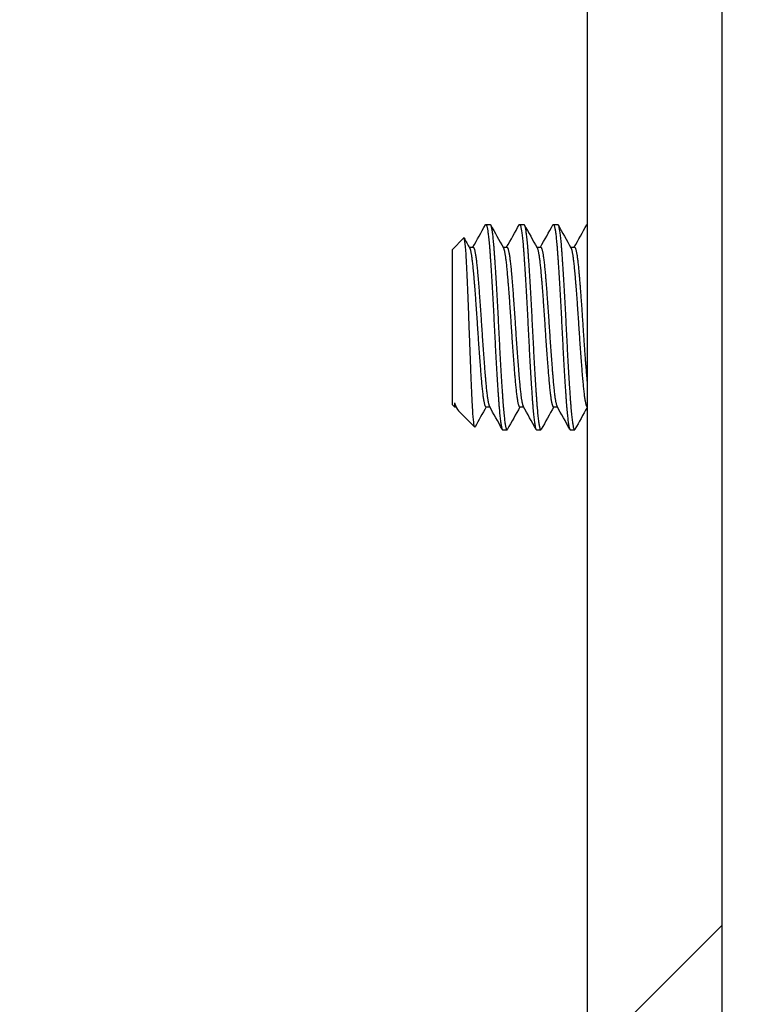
# Model space of a CAD drawing. Header units: millimetres. Extents: x 64 to 1798, y 64 to 1387.
# Tile 39 of 65: x 634 to 651, y 1277 to 1300. Entities that reach past the tile are written whole.
import ezdxf

# ---------------------------------------------------------------- set-up
doc = ezdxf.new("R2010")
doc.units = ezdxf.units.MM
doc.header["$LTSCALE"] = 6.666667
for name, color, linetype, lineweight in [('Dimension (ANSI)', 7, 'Continuous', 25), ('Hatch (ANSI)', 7, 'Continuous', 18), ('Visible (ANSI)', 7, 'Continuous', 25)]:
    doc.layers.add(name, color=color, linetype=linetype, lineweight=lineweight)
doc.styles.add('Note Text (ANSI)', font='tahoma.ttf')
doc.dimstyles.new('Default - mm (ANSI)', dxfattribs={"dimscale": 6.666667, "dimtxt": 1.75, "dimasz": 1.5, "dimexe": 2, "dimexo": 1, "dimgap": 0.8, "dimtad": 0, "dimtih": 1, "dimtoh": 1, "dimrnd": 1e-08, "dimzin": 0, "dimdsep": 46, "dimtxsty": 'Note Text (ANSI)', "dimblk": 'Filled-2', "dimcen": 0.09, "dimdle": 10, "dimclrd": 256, "dimclre": 256, "dimclrt": 256, "dimadec": 1, "dimazin": 0, "dimtfac": 1.741714, "dimtofl": 0, "dimtmove": 0, "dimatfit": 3, "dimldrblk": 'Filled-1', "dimfxl": 1, "dimtolj": 1, "dimtzin": 0, "dimlwd": -1, "dimlwe": -1, "dimarcsym": 0})

# ---------------------------------------------------------------- blocks, each defined once
blk = doc.blocks.new('Filled-2')
at = {"color": 0}
for p, q in [((0, 0), (-1, 0.1667)), ((-1, 0.1667), (-1, -0.1667)), ((-1, 0), (0, 0)), ((-1, -0.1667), (0, 0))]:
    blk.add_line(p, q, dxfattribs=at)
at = {"color": 0, "flags": 128}
blk.add_lwpolyline([(-1, -0.1667), (0, 0), (-1, 0.1667), (-1, -0.1667)], dxfattribs=at)
at = {"color": 0}
blk.add_solid([(-1, -0.1667), (0, 0), (-1, 0.1667), (-1, -0.1667)], dxfattribs=at)
blk = doc.blocks.new('*D15')
at = {"layer": 'Defpoints', "color": 0, "transparency": 16777216}
for p in [(643.418, 1321.988), (643.418, 1320.185), (799.023, 1320.185)]:
    blk.add_point(p, dxfattribs=at)
at = {"layer": 'Dimension (ANSI)', "transparency": 16777216}
for p, q in [((799.023, 1331.988), (799.023, 1341.988)), ((650.084, 1321.988), (812.356, 1321.988)), ((650.084, 1320.185), (812.356, 1320.185)), ((799.023, 1310.185), (799.023, 1277.724)), ((799.023, 1277.724), (789.023, 1277.724))]:
    blk.add_line(p, q, dxfattribs=at)
at = {"layer": 'Dimension (ANSI)', "transparency": 16777216, "xscale": 10, "yscale": 10, "zscale": 10}
for p, rotation in [((799.023, 1321.988), 270), ((799.023, 1320.185), 90)]:
    blk.add_blockref('Filled-2', p, dxfattribs=dict(at, rotation=rotation))
at = {"layer": 'Dimension (ANSI)', "transparency": 16777216, "char_height": 11.66667, "attachment_point": 5, "style": 'Note Text (ANSI)'}
for s, insert in [('\\A1; 1.80 mm', (750.084, 1289.158)), ('\\A1;[0.071 in]', (750.084, 1264.76))]:
    blk.add_mtext(s, dxfattribs=dict(at, insert=insert))
blk = doc.blocks.new('Filled-1')
at = {"color": 0}
for p, q in [((0, 0), (-1, 0.3333)), ((-1, 0.3333), (-1, -0.3333)), ((-1, 0), (0, 0)), ((-1, -0.3333), (0, 0))]:
    blk.add_line(p, q, dxfattribs=at)
at = {"color": 0, "flags": 128}
blk.add_lwpolyline([(-1, -0.3333), (0, 0), (-1, 0.3333), (-1, -0.3333)], dxfattribs=at)
at = {"color": 0}
blk.add_solid([(-1, -0.3333), (0, 0), (-1, 0.3333), (-1, -0.3333)], dxfattribs=at)

msp = doc.modelspace()

# ---------------------------------------------------------------- hatches: boundary and pattern name
at = {"layer": 'Hatch (ANSI)'}
h = msp.add_hatch(dxfattribs=at)
h.set_pattern_fill('ANSI31', color=256, scale=169.333333, style=0)
h.set_pattern_definition([(45, (0, 0), (-14.9671, 14.9671), [])])
h.paths.add_polyline_path([(635.022, 1147.16), (635.022, 1149.0907), (635.022, 1149.192), (634.6979, 1149.192), (634.012, 1149.192), (634.012, 1149.0484), (634.012, 1148.797), (634.012, 1147.16)])
h.paths.add_polyline_path([(635.022, 1317.746), (635.022, 1317.8473), (635.022, 1319.778), (634.012, 1319.778), (634.012, 1318.141), (634.012, 1317.8896), (634.012, 1317.746), (634.6979, 1317.746)])
edge = h.paths.add_edge_path()
edge.add_line((644.172, 1146.779), (644.172, 1144.95))
edge.add_line((644.172, 1144.95), (650.522, 1144.95))
edge.add_line((650.522, 1144.95), (650.522, 1321.988))
edge.add_line((650.522, 1321.988), (644.172, 1321.988))
edge.add_line((644.172, 1321.988), (644.172, 1320.159))
edge.add_line((644.172, 1320.159), (642.902, 1320.159))
edge.add_line((642.902, 1320.159), (642.902, 1319.778))
edge.add_line((642.902, 1319.778), (641.797, 1319.778))
edge.add_line((641.797, 1319.778), (639.222, 1319.778))
edge.add_line((639.222, 1319.778), (639.222, 1318.7009))
edge.add_line((639.222, 1318.7009), (639.222, 1318.4495))
edge.add_line((639.222, 1318.4495), (639.222, 1317.746))
edge.add_line((639.222, 1317.746), (641.5107, 1317.746))
edge.add_ellipse((641.5107, 1317.365), major_axis=(0, 0.381), ratio=1, start_angle=347.46209, end_angle=360, ccw=False)
edge.add_ellipse((641.5107, 1317.365), major_axis=(0.0827, 0.3719), ratio=1, start_angle=359.42486, end_angle=360, ccw=False)
edge.add_ellipse((641.5107, 1317.365), major_axis=(0.0864, 0.3711), ratio=1, start_angle=280.65632, end_angle=360, ccw=False)
edge.add_ellipse((642.8557, 1317.3073), major_axis=(-0.9643, 0.0414), ratio=1, start_angle=0, end_angle=173.33968)
edge.add_ellipse((645.188, 1316.933), major_axis=(-1.3794, 0.2214), ratio=1, start_angle=108.23411, end_angle=360, ccw=False)
edge.add_ellipse((645.5623, 1314.6006), major_axis=(-0.1529, 0.953), ratio=1, start_angle=0, end_angle=180)
edge.add_ellipse((645.188, 1316.933), major_axis=(0.5272, -3.2854), ratio=1, start_angle=0, end_angle=19.53257)
edge.add_ellipse((646.966, 1313.6786), major_axis=(-0.1827, 0.3344), ratio=1, start_angle=241.35038, end_angle=360, ccw=False)
edge.add_line((647.347, 1313.6786), (647.347, 1153.2594))
edge.add_ellipse((646.966, 1153.2594), major_axis=(0.381, 0), ratio=1, start_angle=241.35038, end_angle=360, ccw=False)
edge.add_ellipse((645.188, 1150.005), major_axis=(1.5953, 2.92), ratio=1, start_angle=0, end_angle=19.53257)
edge.add_ellipse((645.5623, 1152.3374), major_axis=(0.1529, 0.953), ratio=1, start_angle=0, end_angle=180)
edge.add_ellipse((645.188, 1150.005), major_axis=(0.2214, 1.3794), ratio=1, start_angle=108.23411, end_angle=360, ccw=False)
edge.add_ellipse((642.8557, 1149.6307), major_axis=(0.953, 0.1529), ratio=1, start_angle=0, end_angle=173.33968)
edge.add_ellipse((641.5107, 1149.573), major_axis=(0.3806, 0.0163), ratio=1, start_angle=280.65632, end_angle=360, ccw=False)
edge.add_ellipse((641.5107, 1149.573), major_axis=(0.0864, -0.3711), ratio=1, start_angle=359.42486, end_angle=360, ccw=False)
edge.add_ellipse((641.5107, 1149.573), major_axis=(0.0827, -0.3719), ratio=1, start_angle=347.46209, end_angle=360, ccw=False)
edge.add_line((641.5107, 1149.192), (639.222, 1149.192))
edge.add_line((639.222, 1149.192), (639.222, 1148.4885))
edge.add_line((639.222, 1148.4885), (639.222, 1148.2371))
edge.add_line((639.222, 1148.2371), (639.222, 1147.16))
edge.add_line((639.222, 1147.16), (641.797, 1147.16))
edge.add_line((641.797, 1147.16), (642.902, 1147.16))
edge.add_line((642.902, 1147.16), (642.902, 1146.779))
edge.add_line((642.902, 1146.779), (644.172, 1146.779))

# ---------------------------------------------------------------- linework, layer by layer
at = {"layer": 'Visible (ANSI)'}
for p, q in [((650.522, 1144.95), (650.522, 1321.988)), ((647.347, 1313.6786), (647.347, 1153.2594)), ((644.9658, 1295.607), (645.065, 1295.607)), ((645.7595, 1295.607), (645.8587, 1295.607)), ((646.5533, 1295.607), (646.6525, 1295.607)), ((644.172, 1295.0117), (644.4482, 1295.2878)), ((644.172, 1295.0117), (644.172, 1291.3763)), ((644.5761, 1295.07), (644.6681, 1295.07)), ((645.3698, 1295.07), (645.4619, 1295.07)), ((646.1636, 1295.07), (646.2556, 1295.07)), ((646.9573, 1295.07), (647.0494, 1295.07)), ((644.172, 1291.3763), (644.2303, 1291.318)), ((644.2303, 1291.4164), (644.2303, 1291.318)), ((644.2303, 1291.318), (644.2641, 1291.318)), ((644.2903, 1291.2709), (644.2566, 1291.3314)), ((644.9658, 1291.318), (645.0578, 1291.318)), ((645.7595, 1291.318), (645.8516, 1291.318)), ((646.5533, 1291.318), (646.6453, 1291.318)), ((644.3221, 1291.2262), (644.7035, 1290.8448)), ((645.3626, 1290.781), (645.4619, 1290.781)), ((646.1564, 1290.781), (646.2556, 1290.781)), ((646.9501, 1290.781), (647.0494, 1290.781))]:
    msp.add_line(p, q, dxfattribs=at)
for points in [[(644.6609, 1295.07), (644.7589, 1295.2455), (644.8568, 1295.4211), (644.9545, 1295.5967)], [(645.0762, 1295.5967), (645.1765, 1295.4166), (645.2768, 1295.2366), (645.3773, 1295.0566)], [(645.4547, 1295.07), (645.5527, 1295.2455), (645.6505, 1295.4211), (645.7483, 1295.5967)], [(645.87, 1295.5967), (645.9702, 1295.4166), (646.0706, 1295.2366), (646.171, 1295.0566)], [(646.2484, 1295.07), (646.3464, 1295.2455), (646.4443, 1295.4211), (646.542, 1295.5967)], [(646.6637, 1295.5967), (646.764, 1295.4166), (646.8643, 1295.2366), (646.9648, 1295.0566)], [(647.0422, 1295.07), (647.1402, 1295.2455), (647.238, 1295.4211), (647.3358, 1295.5967)], [(644.4565, 1295.2843), (644.4988, 1295.2084), (644.5412, 1295.1325), (644.5835, 1295.0566)], [(644.2303, 1291.4164), (644.2628, 1291.3185), (644.2933, 1291.2551), (644.3221, 1291.2262)], [(644.9729, 1291.318), (644.8855, 1291.1614), (644.7982, 1291.0047), (644.7109, 1290.8479)], [(645.3514, 1290.7913), (645.2511, 1290.9714), (645.1508, 1291.1514), (645.0504, 1291.3314)], [(645.7667, 1291.318), (645.6687, 1291.1425), (645.5709, 1290.9669), (645.4731, 1290.7913)], [(646.1451, 1290.7913), (646.0449, 1290.9714), (645.9446, 1291.1514), (645.8441, 1291.3314)], [(646.5604, 1291.318), (646.4625, 1291.1425), (646.3646, 1290.9669), (646.2669, 1290.7913)], [(646.9389, 1290.7913), (646.8386, 1290.9714), (646.7383, 1291.1514), (646.6379, 1291.3314)], [(647.347, 1291.3052), (647.2514, 1291.1339), (647.156, 1290.9626), (647.0606, 1290.7913)], [(644.7109, 1290.8478), (644.708, 1290.8425), (644.7055, 1290.8429), (644.7035, 1290.8448)]]:
    msp.add_open_spline(points, degree=3, dxfattribs=at)
for points, weights in [([(644.9545, 1295.5967), (644.9602, 1295.607), (644.9658, 1295.607)], [0.983969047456, 0.990895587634, 1]), ([(645.7483, 1295.5967), (645.754, 1295.607), (645.7595, 1295.607)], [0.983969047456, 0.990895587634, 1]), ([(646.542, 1295.5967), (646.5477, 1295.607), (646.5533, 1295.607)], [0.983969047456, 0.990895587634, 1]), ([(647.3358, 1295.5967), (647.3415, 1295.607), (647.347, 1295.607)], [0.983969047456, 0.990895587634, 1]), ([(644.2303, 1291.4164), (644.2437, 1291.3545), (644.2566, 1291.3314)], [0.963029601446, 0.966390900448, 0.980119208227]), ([(645.4619, 1290.781), (645.4674, 1290.781), (645.4731, 1290.7913)], [1, 0.990895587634, 0.983969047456]), ([(646.2556, 1290.781), (646.2611, 1290.781), (646.2669, 1290.7913)], [1, 0.990895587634, 0.983969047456]), ([(647.0494, 1290.781), (647.0549, 1290.781), (647.0606, 1290.7913)], [1, 0.990895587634, 0.983969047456])]:
    msp.add_rational_spline(points, weights, degree=2, dxfattribs=at)
for points, weights, knots in [([(644.9658, 1295.607), (645.0154, 1295.607), (645.065, 1294.9002), (645.1146, 1294.1935), (645.1642, 1293.194), (645.2138, 1292.1945), (645.2634, 1291.4878), (645.313, 1290.781), (645.3626, 1290.781)], [1, 0.923879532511, 1, 0.923879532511, 1, 0.923879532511, 1, 0.923879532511, 1], [0.076923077, 0.076923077, 0.076923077, 0.086538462, 0.086538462, 0.096153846, 0.096153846, 0.105769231, 0.105769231, 0.115384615, 0.115384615, 0.115384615]), ([(645.065, 1295.607), (645.1146, 1295.607), (645.1642, 1294.9002), (645.2138, 1294.1935), (645.2634, 1293.194), (645.313, 1292.1945), (645.3626, 1291.4878), (645.4123, 1290.781), (645.4619, 1290.781)], [1, 0.923879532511, 1, 0.923879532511, 1, 0.923879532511, 1, 0.923879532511, 1], [0.153846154, 0.153846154, 0.153846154, 0.163461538, 0.163461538, 0.173076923, 0.173076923, 0.182692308, 0.182692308, 0.192307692, 0.192307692, 0.192307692]), ([(645.7595, 1295.607), (645.8091, 1295.607), (645.8587, 1294.9002), (645.9083, 1294.1935), (645.958, 1293.194), (646.0076, 1292.1945), (646.0572, 1291.4878), (646.1068, 1290.781), (646.1564, 1290.781)], [1, 0.923879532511, 1, 0.923879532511, 1, 0.923879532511, 1, 0.923879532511, 1], [0.153846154, 0.153846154, 0.153846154, 0.163461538, 0.163461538, 0.173076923, 0.173076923, 0.182692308, 0.182692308, 0.192307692, 0.192307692, 0.192307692]), ([(645.8587, 1295.607), (645.9083, 1295.607), (645.958, 1294.9002), (646.0076, 1294.1935), (646.0572, 1293.194), (646.1068, 1292.1945), (646.1564, 1291.4878), (646.206, 1290.781), (646.2556, 1290.781)], [1, 0.923879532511, 1, 0.923879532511, 1, 0.923879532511, 1, 0.923879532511, 1], [0.230769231, 0.230769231, 0.230769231, 0.240384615, 0.240384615, 0.25, 0.25, 0.259615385, 0.259615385, 0.269230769, 0.269230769, 0.269230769]), ([(646.5533, 1295.607), (646.6029, 1295.607), (646.6525, 1294.9002), (646.7021, 1294.1935), (646.7517, 1293.194), (646.8013, 1292.1945), (646.8509, 1291.4878), (646.9005, 1290.781), (646.9501, 1290.781)], [1, 0.923879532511, 1, 0.923879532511, 1, 0.923879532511, 1, 0.923879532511, 1], [0.230769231, 0.230769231, 0.230769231, 0.240384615, 0.240384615, 0.25, 0.25, 0.259615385, 0.259615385, 0.269230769, 0.269230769, 0.269230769]), ([(646.6525, 1295.607), (646.7021, 1295.607), (646.7517, 1294.9002), (646.8013, 1294.1935), (646.8509, 1293.194), (646.9005, 1292.1945), (646.9501, 1291.4878), (646.9998, 1290.781), (647.0494, 1290.781)], [1, 0.923879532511, 1, 0.923879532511, 1, 0.923879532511, 1, 0.923879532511, 1], [0.307692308, 0.307692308, 0.307692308, 0.317307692, 0.317307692, 0.326923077, 0.326923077, 0.336538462, 0.336538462, 0.346153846, 0.346153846, 0.346153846]), ([(644.5835, 1295.0566), (644.6267, 1294.9793), (644.6681, 1294.5205), (644.7177, 1293.9711), (644.7673, 1293.194), (644.8169, 1292.4169), (644.8665, 1291.8675), (644.9162, 1291.318), (644.9658, 1291.318)], [0.980119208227, 0.935635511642, 1, 0.923879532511, 1, 0.923879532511, 1, 0.923879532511, 1], [0.078408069, 0.078408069, 0.078408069, 0.086538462, 0.086538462, 0.096153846, 0.096153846, 0.105769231, 0.105769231, 0.115384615, 0.115384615, 0.115384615]), ([(644.6681, 1295.07), (644.7177, 1295.07), (644.7673, 1294.5205), (644.8169, 1293.9711), (644.8665, 1293.194), (644.9162, 1292.4169), (644.9658, 1291.8675), (645.0072, 1291.4087), (645.0504, 1291.3314)], [1, 0.923879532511, 1, 0.923879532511, 1, 0.923879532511, 1, 0.935635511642, 0.980119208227], [0.076923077, 0.076923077, 0.076923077, 0.086538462, 0.086538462, 0.096153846, 0.096153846, 0.105769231, 0.105769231, 0.113899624, 0.113899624, 0.113899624]), ([(645.3773, 1295.0566), (645.4204, 1294.9793), (645.4619, 1294.5205), (645.5115, 1293.9711), (645.5611, 1293.194), (645.6107, 1292.4169), (645.6603, 1291.8675), (645.7099, 1291.318), (645.7595, 1291.318)], [0.980119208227, 0.935635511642, 1, 0.923879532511, 1, 0.923879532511, 1, 0.923879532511, 1], [0.155331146, 0.155331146, 0.155331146, 0.163461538, 0.163461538, 0.173076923, 0.173076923, 0.182692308, 0.182692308, 0.192307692, 0.192307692, 0.192307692]), ([(645.4619, 1295.07), (645.5115, 1295.07), (645.5611, 1294.5205), (645.6107, 1293.9711), (645.6603, 1293.194), (645.7099, 1292.4169), (645.7595, 1291.8675), (645.8009, 1291.4087), (645.8441, 1291.3314)], [1, 0.923879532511, 1, 0.923879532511, 1, 0.923879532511, 1, 0.935635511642, 0.980119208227], [0.153846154, 0.153846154, 0.153846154, 0.163461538, 0.163461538, 0.173076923, 0.173076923, 0.182692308, 0.182692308, 0.190822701, 0.190822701, 0.190822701]), ([(646.171, 1295.0566), (646.2142, 1294.9793), (646.2556, 1294.5205), (646.3052, 1293.9711), (646.3548, 1293.194), (646.4044, 1292.4169), (646.454, 1291.8675), (646.5037, 1291.318), (646.5533, 1291.318)], [0.980119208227, 0.935635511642, 1, 0.923879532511, 1, 0.923879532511, 1, 0.923879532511, 1], [0.232254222, 0.232254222, 0.232254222, 0.240384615, 0.240384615, 0.25, 0.25, 0.259615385, 0.259615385, 0.269230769, 0.269230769, 0.269230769]), ([(646.2556, 1295.07), (646.3052, 1295.07), (646.3548, 1294.5205), (646.4044, 1293.9711), (646.454, 1293.194), (646.5037, 1292.4169), (646.5533, 1291.8675), (646.5947, 1291.4087), (646.6379, 1291.3314)], [1, 0.923879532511, 1, 0.923879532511, 1, 0.923879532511, 1, 0.935635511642, 0.980119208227], [0.230769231, 0.230769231, 0.230769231, 0.240384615, 0.240384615, 0.25, 0.25, 0.259615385, 0.259615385, 0.267745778, 0.267745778, 0.267745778]), ([(646.9648, 1295.0566), (647.0079, 1294.9793), (647.0494, 1294.5205), (647.099, 1293.9711), (647.1486, 1293.194), (647.1982, 1292.4169), (647.2478, 1291.8675), (647.2974, 1291.318), (647.347, 1291.318)], [0.980119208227, 0.935635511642, 1, 0.923879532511, 1, 0.923879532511, 1, 0.923879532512, 1], [0.309177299, 0.309177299, 0.309177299, 0.317307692, 0.317307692, 0.326923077, 0.326923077, 0.336538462, 0.336538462, 0.346153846, 0.346153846, 0.346153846]), ([(647.0494, 1295.07), (647.099, 1295.07), (647.1486, 1294.5205), (647.1982, 1293.9711), (647.2478, 1293.194), (647.2974, 1292.4169), (647.347, 1291.8675)], [1, 0.923879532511, 1, 0.923879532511, 1, 0.923879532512, 1], [0.307692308, 0.307692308, 0.307692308, 0.317307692, 0.317307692, 0.326923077, 0.326923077, 0.336538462, 0.336538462, 0.336538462])]:
    msp.add_rational_spline(points, weights, degree=2, knots=knots, dxfattribs=at)
msp.add_open_spline([(644.7035, 1290.8448), (644.6944, 1290.854), (644.6865, 1290.9093), (644.6729, 1291.0291), (644.6652, 1291.1243), (644.648, 1291.3959), (644.638, 1291.6048), (644.621, 1292.0041), (644.6156, 1292.1332), (644.5998, 1292.5302), (644.5893, 1292.8102), (644.5742, 1293.2385), (644.5692, 1293.383), (644.5538, 1293.7979), (644.5432, 1294.0578), (644.5227, 1294.5142), (644.5126, 1294.7316), (644.4924, 1295.0382), (644.4835, 1295.1375), (644.4637, 1295.2805), (644.4547, 1295.2944), (644.4482, 1295.2878)], degree=3, knots=[-0.53135799, -0.53135799, -0.53135799, -0.53135799, -0.48495847, -0.48495847, -0.42525004, -0.42525004, -0.35006367, -0.35006367, -0.31711145, -0.31711145, -0.25296075, -0.25296075, -0.22004808, -0.22004808, -0.15737762, -0.15737762, -0.09767705, -0.09767705, -0.05355355, -0.05355355, -0.000001, -0.000001, -0.000001, -0.000001], dxfattribs=at)

# ---------------------------------------------------------------- dimensions: what is measured, and where the dimension line sits
at = {"layer": 'Dimension (ANSI)'}
dim = msp.add_linear_dim(base=(799.023, 1320.1846), p1=(643.4177, 1321.988), p2=(643.4177, 1320.1846), angle=90, text=' <> mm\\X[0.071 in]', dimstyle='Default - mm (ANSI)', override={"dimgap": 0.8, "dimdec": 2, "dimpost": '', "dimtol": 0, "dimlim": 0, "dimtp": 0, "dimtm": 0, "dimtdec": 2, "dimatfit": 1}, dxfattribs=at)
dim.commit()
dim.dimension.update_dxf_attribs({"geometry": '*D15', "text_midpoint": (750.0844, 1277.7245), "dimtype": 160})

doc.saveas('drawing.dxf')
